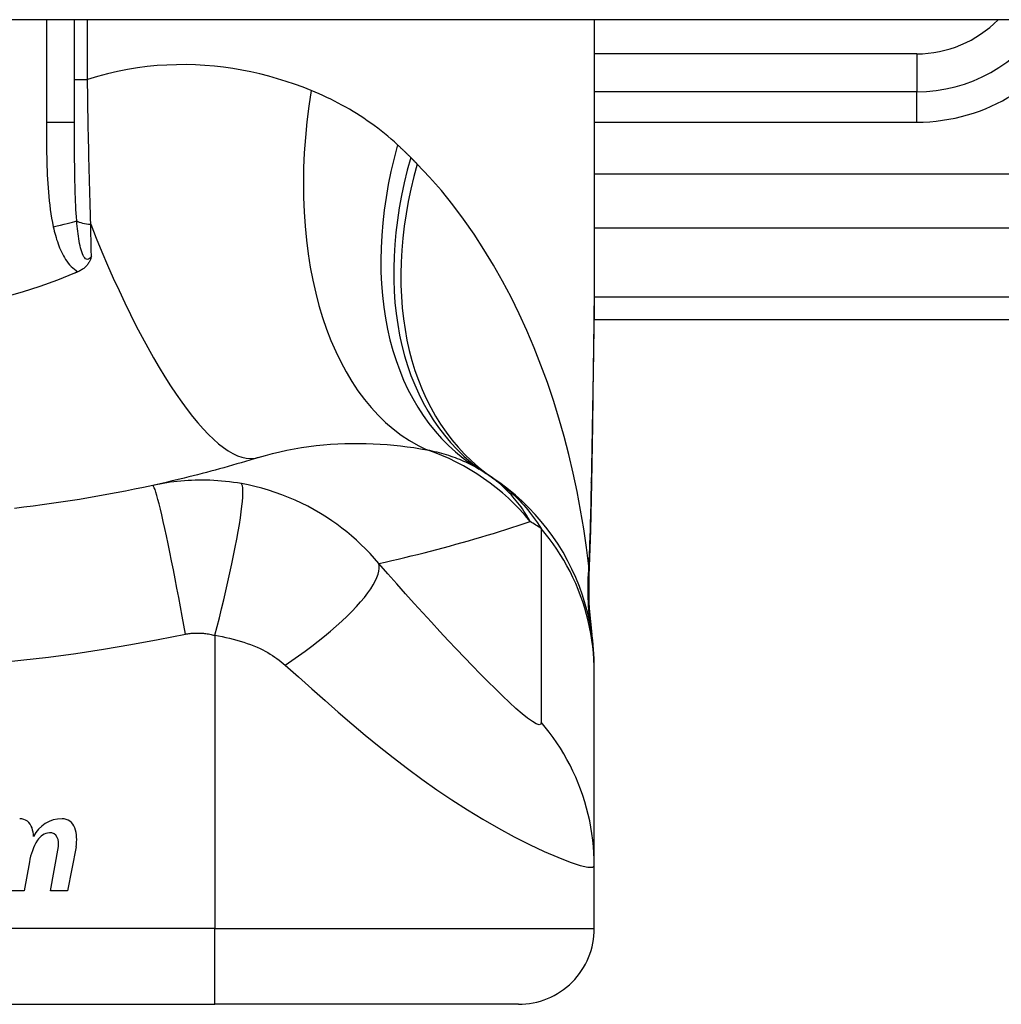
# Model space of a CAD drawing. Header units: inches. Extents: x 12 to 399, y 35 to 190.
# Tile 200 of 256: x 75.146 to 75.655, y 186.534 to 187.045. Entities that reach past the tile are written whole.
import ezdxf

# ---------------------------------------------------------------- set-up
doc = ezdxf.new("R2010")
doc.units = ezdxf.units.IN
doc.header["$MEASUREMENT"] = 0
doc.layers.add('Visible Edges(ANSI)', color=7, linetype='Continuous', lineweight=25)
doc.layers.add('Visible Tangent Edges(ANSI)', color=7, linetype='Continuous', lineweight=25)

msp = doc.modelspace()

# ---------------------------------------------------------------- linework, layer by layer
at = {"layer": 'Visible Edges(ANSI)'}
for p, q in [((95.86231792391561, 187.0446935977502), (54.25731792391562, 187.0446935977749)), ((75.17399115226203, 186.9912982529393), (75.17399115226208, 187.0446935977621)), ((75.44367619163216, 187.0446935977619), (75.44367619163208, 186.922745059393)), ((75.6109990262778, 187.0072841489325), (75.44367619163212, 187.0072841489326)), ((75.4434882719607, 186.8891739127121), (75.80784941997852, 186.8891739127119)), ((75.4436761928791, 186.706144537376), (75.4436761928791, 186.7085659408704)), ((75.44367619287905, 186.6057188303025), (75.4436761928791, 186.706144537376)), ((75.16153810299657, 186.5927140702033), (75.16559362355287, 186.6157140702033)), ((75.17478012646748, 186.6155662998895), (75.17033810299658, 186.5927140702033)), ((75.15058828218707, 186.6077140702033), (75.14794337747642, 186.5927140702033)), ((75.44367619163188, 186.5731817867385), (75.44367619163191, 186.6057188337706)), ((75.14794337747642, 186.5927140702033), (75.13914337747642, 186.5927140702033)), ((75.17033810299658, 186.5927140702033), (75.16153810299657, 186.5927140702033)), ((74.87281004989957, 186.5338117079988), (75.24682579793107, 186.5338117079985)), ((75.4043061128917, 186.5338117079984), (75.24682579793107, 186.5338117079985))]:
    msp.add_line(p, q, dxfattribs=at)
at = {"layer": 'Visible Edges(ANSI)', "flags": 128}
for points in [[(75.18274936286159, 186.92185301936), (75.18263055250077, 186.9214703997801), (75.18250430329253, 186.9210901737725), (75.18236974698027, 186.920712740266), (75.18222554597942, 186.9203376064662), (75.18206940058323, 186.9199625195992), (75.18189980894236, 186.9195878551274), (75.1817153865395, 186.919214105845), (75.18151467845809, 186.9188417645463), (75.18129625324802, 186.9184712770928), (75.18105867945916, 186.9181031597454), (75.18080052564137, 186.9177378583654), (75.18052036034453, 186.9173758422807), (75.18021675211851, 186.9170176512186), (75.17988826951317, 186.9166637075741), (75.17953939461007, 186.9163200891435), (75.1791749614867, 186.9159914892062), (75.17879567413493, 186.9156778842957), (75.17840221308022, 186.9153792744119), (75.17799523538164, 186.9150956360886), (75.1775754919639, 186.9148269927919), (75.17714361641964, 186.9145732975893), (75.17670033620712, 186.9143345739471), (75.17624633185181, 186.9141107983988), (75.1757822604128, 186.9139019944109)], [(75.44367619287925, 186.9227450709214), (75.44353274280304, 186.8937316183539), (75.44317195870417, 186.8642307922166), (75.44269819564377, 186.8343431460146), (75.44221582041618, 186.8041692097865)], [(75.1739911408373, 186.9131402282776), (75.165104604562, 186.9095755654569), (75.15606844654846, 186.9063040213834), (75.14688989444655, 186.9033287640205), (75.13757612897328, 186.9006529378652)], [(75.1757822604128, 186.9139019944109), (75.17570777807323, 186.9138700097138), (75.17563327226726, 186.913838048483), (75.1755587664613, 186.9138061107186), (75.17548423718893, 186.9137741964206), (75.17540970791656, 186.913742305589), (75.1753351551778, 186.9137104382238), (75.17526057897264, 186.9136785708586), (75.17518600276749, 186.9136467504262), (75.17511142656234, 186.9136149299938), (75.17503682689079, 186.9135831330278), (75.17496220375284, 186.9135513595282), (75.1748875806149, 186.9135196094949), (75.17481295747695, 186.9134878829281), (75.1747383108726, 186.9134561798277), (75.17466364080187, 186.9134245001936), (75.17458897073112, 186.9133928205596), (75.17451427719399, 186.913361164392), (75.17443958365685, 186.9133295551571), (75.17436486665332, 186.9132979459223), (75.17429014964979, 186.9132663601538), (75.17421543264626, 186.9132347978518), (75.17414066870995, 186.9132032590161), (75.17406592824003, 186.9131717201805), (75.1739911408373, 186.9131402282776)], [(75.26931839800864, 186.8175013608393), (75.26711356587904, 186.8168208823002), (75.26490209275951, 186.8161469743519), (75.26268397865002, 186.8154796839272), (75.26045922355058, 186.8148190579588), (75.25822780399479, 186.814165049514), (75.25598974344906, 186.8135177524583), (75.25374501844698, 186.8128771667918), (75.25149365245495, 186.8122433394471), (75.24923559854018, 186.8116162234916), (75.24697090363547, 186.8109959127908), (75.24469952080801, 186.8103824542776), (75.2424214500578, 186.8097757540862), (75.24013669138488, 186.809175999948), (75.2378452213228, 186.8085830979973), (75.23554706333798, 186.8079971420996), (75.2332421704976, 186.807418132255), (75.23093056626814, 186.8068461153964), (75.22861222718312, 186.8062810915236), (75.22628712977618, 186.8057231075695), (75.2239552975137, 186.8051722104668), (75.2216167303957, 186.8046284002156), (75.21927138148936, 186.8040917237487), (75.21691925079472, 186.803562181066), (75.21456036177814, 186.8030398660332)], [(75.4436761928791, 186.7085659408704), (75.44358483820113, 186.7132104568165), (75.44330758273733, 186.7178898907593), (75.44284024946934, 186.7225933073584), (75.442179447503, 186.7273094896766), (75.44132267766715, 186.7320267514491), (75.44026836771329, 186.7367329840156), (75.43901595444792, 186.7414159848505), (75.43756582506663, 186.746063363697), (75.43591944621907, 186.7506626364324), (75.4340793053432, 186.7552015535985), (75.43204889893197, 186.7596678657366), (75.4298327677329, 186.7640497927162), (75.42743642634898, 186.7683357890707), (75.4248662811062, 186.7725149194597), (75.42212967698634, 186.7765767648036), (75.41923473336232, 186.7805116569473), (75.41619027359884, 186.784310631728), (75.41300582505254, 186.7879655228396), (75.4096914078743, 186.7914691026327), (75.40625753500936, 186.7948149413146), (75.40271504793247, 186.79799773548), (75.39907505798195, 186.8010128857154), (75.39534880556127, 186.803856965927), (75.3915476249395, 186.8065273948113)], [(75.44221582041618, 186.8041692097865), (75.44171502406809, 186.7798643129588), (75.440874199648, 186.7560653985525)], [(75.21456036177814, 186.8030398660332), (75.20983357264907, 186.8020192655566), (75.20510246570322, 186.8010324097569), (75.2003558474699, 186.800076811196), (75.19560052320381, 186.7991538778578), (75.1908368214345, 186.7982634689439), (75.1860650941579, 186.7974056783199), (75.18128571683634, 186.7965804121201), (75.17649913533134, 186.7957876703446), (75.17170572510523, 186.7950274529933), (75.16690576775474, 186.7942997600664), (75.16209954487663, 186.7936044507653), (75.15728729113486, 186.7929415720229), (75.15246931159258, 186.7923110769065), (75.14764579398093, 186.7917129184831), (75.14281711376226, 186.7911470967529)], [(75.440874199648, 186.7560653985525), (75.4409225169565, 186.7408895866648), (75.44241648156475, 186.7257700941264)]]:
    msp.add_lwpolyline(points, dxfattribs=at)
at = {"layer": 'Visible Edges(ANSI)'}
for centre, radius, start, end in [((75.61099902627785, 187.0860243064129), 0.0787401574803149, 269.9999999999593, 328.3384884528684), ((75.32251914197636, 186.7106010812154), 0.1181102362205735, 56.47918401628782, 58.69993221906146), ((75.05981792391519, 186.3140159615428), 0.59381149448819, 56.03787205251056, 56.4791840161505), ((75.14548178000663, 186.6233394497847), 0.0067565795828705, 16.99279734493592, 89.47764635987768), ((75.13358162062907, 186.6197028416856), 0.019199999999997, 3.616895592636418, 16.99279734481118), ((75.16745159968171, 186.613724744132), 0.0163712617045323, 89.67879642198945, 153.950781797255), ((75.16750413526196, 186.6230958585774), 0.0069999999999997, 18.47479057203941, 89.67879642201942), ((75.1559328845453, 186.6192298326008), 0.019200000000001, 348.9999999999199, 18.47479057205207), ((75.16183638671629, 186.6144420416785), 0.0084000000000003, 96.10268245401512, 147.6083346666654), ((75.16136861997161, 186.6188171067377), 0.0040000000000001, 23.54874513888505, 96.10268245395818), ((75.1575183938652, 186.6171390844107), 0.0082000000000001, 349.9922013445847, 23.54874513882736), ((75.18119172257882, 186.6027714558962), 0.0310000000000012, 148.5584146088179, 170.8256547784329), ((75.40430611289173, 186.5731817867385), 0.0393700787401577, 269.9999999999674, 0)]:
    msp.add_arc(centre, radius, start, end, dxfattribs=at)
at = {"layer": 'Visible Tangent Edges(ANSI)'}
for p, q in [((75.1594135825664, 187.0446935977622), (75.15941358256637, 186.9912982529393)), ((75.18073327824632, 187.0137384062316), (75.18073327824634, 187.0446935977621)), ((75.6109990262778, 187.0269691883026), (75.44367619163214, 187.0269691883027)), ((75.6109990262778, 187.0269691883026), (75.6109990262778, 187.0072841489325)), ((75.17399115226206, 187.0137384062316), (75.1807332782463, 187.0137384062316)), ((75.6109990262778, 186.9915361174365), (75.6109990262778, 187.0072841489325)), ((75.17399115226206, 186.9912982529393), (75.15941358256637, 186.9912982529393)), ((75.44367619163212, 186.9915361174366), (75.6109990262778, 186.9915361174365)), ((76.03376857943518, 186.9645366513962), (75.4436761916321, 186.9645366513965)), ((75.44367619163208, 186.9366978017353), (75.98773572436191, 186.9366978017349)), ((75.80784941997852, 186.9007051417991), (75.44359064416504, 186.9007051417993)), ((75.24682579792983, 186.725260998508), (75.2468257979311, 186.5731817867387)), ((75.2468257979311, 186.5731817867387), (74.87281004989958, 186.5731817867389)), ((75.24682579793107, 186.5338117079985), (75.2468257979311, 186.5731817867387)), ((75.2468257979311, 186.5731817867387), (75.44367619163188, 186.5731817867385))]:
    msp.add_line(p, q, dxfattribs=at)
at = {"layer": 'Visible Tangent Edges(ANSI)', "flags": 128}
for points in [[(75.29683164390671, 187.0079301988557), (75.29254029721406, 187.0096077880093), (75.2881862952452, 187.0111930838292), (75.2837718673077, 187.0126815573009), (75.27929924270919, 187.0140686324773), (75.2747706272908, 187.0153497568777), (75.27018829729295, 187.0165203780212), (75.26555445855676, 187.0175759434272), (75.26087131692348, 187.0185119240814), (75.25614112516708, 187.0193237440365), (75.2513661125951, 187.0200068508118), (75.2465480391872, 187.0205575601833), (75.24168803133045, 187.0209721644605), (75.23678726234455, 187.0212461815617), (75.2318469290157, 187.0213751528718), (75.22686820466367, 187.021354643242), (75.22185228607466, 187.0211801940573), (75.21680034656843, 187.020847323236), (75.21171358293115, 187.0203515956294), (75.20659316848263, 187.0196885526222), (75.20144579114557, 187.0188537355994), (75.19628036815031, 187.0178439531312), (75.19110262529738, 187.0166565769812), (75.18591833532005, 187.0152889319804), (75.18073327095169, 187.0137384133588)], [(75.18240759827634, 186.9385973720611), (75.18230983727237, 186.9415941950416), (75.18221454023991, 186.9446075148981), (75.182121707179, 186.9476366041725), (75.18203138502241, 186.9506806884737), (75.18194357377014, 186.9537390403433), (75.18185822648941, 186.9568109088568), (75.18177541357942, 186.9598955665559), (75.18169508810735, 186.9629922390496), (75.181617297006, 186.9661001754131), (75.18154196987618, 186.9692187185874), (75.1814691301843, 186.9723475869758), (75.18139868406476, 186.9754865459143), (75.181330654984, 186.9786353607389), (75.18126499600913, 186.9817938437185), (75.18120168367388, 186.9849617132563), (75.18114067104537, 186.9881387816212), (75.18108193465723, 186.9913242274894), (75.18102549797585, 186.9945161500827), (75.18097131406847, 186.9977133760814), (75.18091935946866, 187.0009147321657), (75.18086958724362, 187.0041190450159), (75.18082202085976, 187.0073251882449), (75.18077658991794, 187.0105320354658), (75.18073327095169, 187.0137384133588)], [(75.34162901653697, 186.979721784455), (75.33995069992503, 186.9812417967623), (75.33825457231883, 186.9827309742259), (75.33654084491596, 186.9841893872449), (75.33480975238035, 186.9856171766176), (75.3330614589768, 186.9870144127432), (75.33129622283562, 186.9883812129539), (75.32951418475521, 186.9897176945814), (75.3277156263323, 186.9910239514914), (75.32590073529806, 186.9923000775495), (75.32406998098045, 186.9935460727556), (75.32222352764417, 186.994762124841), (75.32036142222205, 186.9959484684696), (75.31848375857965, 186.9971052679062), (75.31659060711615, 186.9982327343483), (75.31468206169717, 186.9993311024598), (75.31275821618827, 187.0004005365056), (75.31081907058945, 187.001441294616), (75.30886464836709, 187.002453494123), (75.30689523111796, 187.0034372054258), (75.30491105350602, 187.0043924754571), (75.30291235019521, 187.0053193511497), (75.3008993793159, 187.0062179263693), (75.29887237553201, 187.0070881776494), (75.29683164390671, 187.0079301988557)], [(75.15941358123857, 186.9912982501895), (75.1594149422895, 186.9890380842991), (75.15941954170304, 186.9867777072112), (75.1594282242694, 186.9845171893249), (75.15944183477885, 186.9822566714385), (75.15946135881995, 186.9799961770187), (75.15948801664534, 186.9777357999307), (75.15952284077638, 186.9754756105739), (75.15956695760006, 186.9732157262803), (75.15962139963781, 186.9709562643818), (75.15968766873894, 186.9686972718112), (75.15976754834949, 186.9664386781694), (75.15986277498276, 186.964180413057), (75.15997508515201, 186.9619223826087), (75.16010621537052, 186.9596645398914), (75.16025794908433, 186.9574067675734), (75.16043188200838, 186.9551491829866), (75.16062956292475, 186.9528930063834), (75.16085437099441, 186.9506394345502), (75.1611097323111, 186.9483896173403), (75.16139911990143, 186.9461446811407), (75.16172605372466, 186.9439057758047), (75.16209395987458, 186.9416740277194), (75.16250635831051, 186.9394506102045), (75.16296672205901, 186.9372366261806)], [(75.17511478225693, 186.9403736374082), (75.17496922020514, 186.9423247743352), (75.1748387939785, 186.9442982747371), (75.1747224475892, 186.9462928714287), (75.17461905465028, 186.9483072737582), (75.17452753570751, 186.9503402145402), (75.17444678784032, 186.9523904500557), (75.17437570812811, 186.9544566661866), (75.17431317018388, 186.9565375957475), (75.17425816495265, 186.9586319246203), (75.17421019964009, 186.9607381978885), (75.1741687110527, 186.9628560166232), (75.17413320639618, 186.9649851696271), (75.17410309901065, 186.9671253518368), (75.17407782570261, 186.969276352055), (75.17405687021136, 186.9714378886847), (75.1740396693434, 186.9736097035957), (75.17402570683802, 186.9757914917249), (75.17401470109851, 186.9779826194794), (75.1740062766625, 186.9801826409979), (75.17400008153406, 186.9823910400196), (75.17399578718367, 186.9846073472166), (75.17399304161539, 186.9868310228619), (75.17399158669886, 186.9890615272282), (75.17399114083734, 186.9912982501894)], [(75.34844109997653, 186.9731791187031), (75.348162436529, 186.9734578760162), (75.34788332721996, 186.9737360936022), (75.34760377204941, 186.9740138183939), (75.34732374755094, 186.9742910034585), (75.34704330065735, 186.974567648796), (75.34676238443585, 186.9748438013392), (75.34648102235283, 186.9751193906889), (75.34619921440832, 186.9753944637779), (75.34591693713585, 186.9756689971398), (75.3456342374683, 186.9759429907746), (75.34535106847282, 186.9762164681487), (75.34506745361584, 186.9764893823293), (75.34478336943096, 186.9767617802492), (75.34449886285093, 186.9770336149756), (75.3442139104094, 186.9773049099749), (75.34392848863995, 186.9775756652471), (75.34364262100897, 186.9778458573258), (75.34335630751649, 186.9781155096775), (75.34306954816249, 186.978384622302), (75.34278234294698, 186.978653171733), (75.34249469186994, 186.9789211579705), (75.34220657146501, 186.9791885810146), (75.34191802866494, 186.9794554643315), (75.34162901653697, 186.979721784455)], [(75.35178855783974, 186.9697964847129), (75.3516501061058, 186.9699374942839), (75.3515115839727, 186.9700784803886), (75.351372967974, 186.9702194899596), (75.35123428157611, 186.9703604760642), (75.35109547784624, 186.9705014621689), (75.35095658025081, 186.9706424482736), (75.35081761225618, 186.9707834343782), (75.35067852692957, 186.9709243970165), (75.35053937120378, 186.9710653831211), (75.35040012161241, 186.9712063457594), (75.35026077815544, 186.9713472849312), (75.3501213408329, 186.9714882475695), (75.34998183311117, 186.9716291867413), (75.34984220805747, 186.9717701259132), (75.34970251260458, 186.9719110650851), (75.3495627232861, 186.9720519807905), (75.34942281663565, 186.972192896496), (75.34928283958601, 186.9723338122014), (75.34914279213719, 186.9724747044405), (75.34900262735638, 186.9726155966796), (75.34886236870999, 186.9727564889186), (75.34872203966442, 186.9728973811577), (75.34858161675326, 186.9730382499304), (75.34844109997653, 186.9731791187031)], [(75.4407563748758, 186.7611296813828), (75.43956396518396, 186.7708550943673), (75.43816359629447, 186.7805613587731), (75.4365540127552, 186.7902389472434), (75.43473392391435, 186.7998784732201), (75.4327020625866, 186.8094704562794), (75.43045717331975, 186.819005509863), (75.42799795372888, 186.8284741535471), (75.42532316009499, 186.8378669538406), (75.42243173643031, 186.8471742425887), (75.4193237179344, 186.8563849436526), (75.415997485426, 186.8654894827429), (75.41245110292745, 186.8744786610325), (75.40868262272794, 186.8833432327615), (75.404690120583, 186.8920739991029), (75.4004716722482, 186.9006616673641), (75.39602531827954, 186.909097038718), (75.39134573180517, 186.9173752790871), (75.38642461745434, 186.9254916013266), (75.3812611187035, 186.9334285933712), (75.37585460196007, 186.9411684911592), (75.37020443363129, 186.9486935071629), (75.36431016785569, 186.9559856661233), (75.35817162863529, 186.963026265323), (75.35178855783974, 186.9697964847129)], [(75.16296672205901, 186.9372366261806), (75.16321696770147, 186.9361314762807), (75.16348288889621, 186.9350254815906), (75.16376528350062, 186.9339201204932), (75.16406494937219, 186.9328169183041), (75.16438268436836, 186.9317173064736), (75.16471938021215, 186.9306228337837), (75.16507567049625, 186.9295348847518), (75.16545268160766, 186.9284548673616), (75.16585186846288, 186.9273842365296), (75.16627463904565, 186.9263245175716), (75.16672242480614, 186.9252771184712), (75.16719663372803, 186.9242435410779), (75.16769874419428, 186.923225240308), (75.16823039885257, 186.9222240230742), (75.16879434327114, 186.9212420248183), (75.16939367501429, 186.920281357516), (75.17003146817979, 186.9193441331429), (75.17071173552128, 186.9184319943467), (75.17143823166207, 186.9175498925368), (75.17221151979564, 186.9167068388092), (75.17303195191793, 186.9159119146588), (75.17389969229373, 186.9151739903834), (75.17481511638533, 186.9145018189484), (75.1757822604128, 186.9139019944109)], [(75.18274936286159, 186.92185301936), (75.1822760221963, 186.921242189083), (75.18178200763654, 186.9207691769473), (75.18127471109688, 186.9204553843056), (75.18076145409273, 186.9203221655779), (75.1802512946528, 186.9203887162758), (75.17975598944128, 186.9206504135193), (75.17928335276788, 186.9210881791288), (75.17884091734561, 186.9216826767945), (75.17843225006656, 186.922413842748), (75.17805441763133, 186.923260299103), (75.17770720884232, 186.9242011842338), (75.1773902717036, 186.9252149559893), (75.17710151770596, 186.9262849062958), (75.17683726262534, 186.9274054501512), (75.17659464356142, 186.9285710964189), (75.17637114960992, 186.9297764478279), (75.17616525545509, 186.9310172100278), (75.1759756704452, 186.9322895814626), (75.17580101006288, 186.9335897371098), (75.17563996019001, 186.9349138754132), (75.17549155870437, 186.9362583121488), (75.17535507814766, 186.9376191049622), (75.17522972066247, 186.9389922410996), (75.17511478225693, 186.9403736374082)], [(75.18274936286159, 186.92185301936), (75.1827354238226, 186.9225414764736), (75.18272148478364, 186.9232308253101), (75.18270747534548, 186.9239210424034), (75.18269346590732, 186.9246121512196), (75.18267943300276, 186.9253041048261), (75.1826653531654, 186.9259969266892), (75.18265124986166, 186.9266905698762), (75.18263712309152, 186.927385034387), (75.18262297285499, 186.9280802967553), (75.18260879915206, 186.928776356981), (75.18259460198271, 186.9294732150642), (75.18258035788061, 186.930170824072), (75.18256611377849, 186.9308692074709), (75.18255182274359, 186.931568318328), (75.18253750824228, 186.9322681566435), (75.18252317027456, 186.9329687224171), (75.18250880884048, 186.9336699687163), (75.18249442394, 186.9343719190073), (75.1824800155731, 186.9350745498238), (75.18246558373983, 186.9357778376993), (75.18245112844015, 186.936481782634), (75.18243664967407, 186.9371863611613), (75.18242212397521, 186.9378915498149), (75.18240759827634, 186.9385973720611)], [(75.44367622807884, 186.9227450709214), (75.44367099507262, 186.9179719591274), (75.44365587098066, 186.9131840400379), (75.44363153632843, 186.9083815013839), (75.44359863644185, 186.9035646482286), (75.44355781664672, 186.8987337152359), (75.44350969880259, 186.8938890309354), (75.4434549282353, 186.8890308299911), (75.44339412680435, 186.8841593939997), (75.44332795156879, 186.8792750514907), (75.44325702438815, 186.8743784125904), (75.44318187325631, 186.869470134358), (75.44310306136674, 186.8645506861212), (75.44302108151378, 186.8596203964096), (75.4429364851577, 186.8546796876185), (75.44284980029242, 186.8497289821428), (75.44276155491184, 186.8447686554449), (75.44267226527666, 186.8397989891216), (75.44258238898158, 186.8348197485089), (75.44249234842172, 186.8298310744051), (75.44240254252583, 186.8248332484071), (75.44231337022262, 186.8198266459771), (75.44222525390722, 186.8148114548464), (75.44213859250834, 186.8097880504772), (75.4420537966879, 186.8047566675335)], [(75.26931839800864, 186.8175013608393), (75.27300825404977, 186.8185962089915), (75.27672695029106, 186.8195989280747), (75.28046953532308, 186.8205099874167), (75.28423091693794, 186.8213297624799), (75.28800553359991, 186.8220593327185), (75.29178782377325, 186.822700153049), (75.29557220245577, 186.823253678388), (75.2993529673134, 186.8237212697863), (75.30312089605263, 186.8241048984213), (75.30687202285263, 186.8244071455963), (75.31060512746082, 186.8246306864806), (75.31431898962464, 186.8247781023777), (75.31801234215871, 186.8248521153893), (75.32168394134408, 186.8248553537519), (75.32533259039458, 186.8247904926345), (75.32895706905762, 186.8246600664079), (75.33255596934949, 186.8244661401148), (75.33612687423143, 186.824211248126), (75.33966739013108, 186.8238980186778), (75.34317498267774, 186.8235290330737), (75.34664725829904, 186.8231069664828), (75.35008172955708, 186.8226344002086), (75.35347593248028, 186.8221139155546), (75.35682745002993, 186.8215481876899)], [(75.35682745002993, 186.8215481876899), (75.35812711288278, 186.8212799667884), (75.35941232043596, 186.8209988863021), (75.3606828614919, 186.8207050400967), (75.36193858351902, 186.8203983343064), (75.36317934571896, 186.8200788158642), (75.36440504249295, 186.8197463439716), (75.36561555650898, 186.8194010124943), (75.3668107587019, 186.8190427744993), (75.3679906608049, 186.8186715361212), (75.36915535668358, 186.8182872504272), (75.3703048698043, 186.81788996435), (75.37143925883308, 186.8174794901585), (75.37255855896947, 186.8170558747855), (75.37366282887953, 186.8166190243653), (75.37475211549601, 186.8161688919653), (75.37582641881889, 186.8157054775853), (75.37688560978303, 186.8152287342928), (75.37792972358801, 186.8147388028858), (75.37895877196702, 186.814235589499), (75.37997282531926, 186.813719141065), (75.3809719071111, 186.813189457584), (75.38195606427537, 186.8126466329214), (75.38292534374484, 186.8120905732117), (75.38387978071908, 186.8115213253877)], [(75.26056493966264, 186.8039651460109), (75.25848980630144, 186.8043144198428), (75.25642288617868, 186.8046248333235), (75.25437931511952, 186.8048957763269), (75.2523546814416, 186.8051285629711), (75.2503361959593, 186.8053248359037), (75.24831099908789, 186.8054861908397), (75.24627226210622, 186.8056138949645), (75.24428031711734, 186.8057051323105), (75.24233629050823, 186.8057612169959), (75.24041749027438, 186.8057851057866), (75.2385126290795, 186.8057783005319), (75.23662419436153, 186.8057412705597), (75.23475439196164, 186.8056748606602), (75.23289536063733, 186.805579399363), (75.23103550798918, 186.8054544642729), (75.22917779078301, 186.8053002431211), (75.22732692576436, 186.80511711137), (75.22548295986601, 186.8049053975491), (75.22364532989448, 186.8046650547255), (75.2218142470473, 186.8043963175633), (75.21998992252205, 186.8040992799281), (75.21817266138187, 186.8037740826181), (75.21636293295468, 186.8034209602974), (75.21456036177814, 186.8030398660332)], [(75.24682578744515, 186.7252610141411), (75.2479868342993, 186.729756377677), (75.24914586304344, 186.7343405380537), (75.25029562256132, 186.738990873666), (75.25142834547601, 186.7436822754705), (75.25253588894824, 186.7483870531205), (75.2536098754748, 186.7530754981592), (75.25464188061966, 186.7577162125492), (75.25562357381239, 186.7622769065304), (75.25654690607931, 186.7667248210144), (75.25740432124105, 186.7710275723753), (75.25818899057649, 186.7751538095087), (75.25889488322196, 186.7790741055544), (75.25951702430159, 186.7827614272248), (75.26005151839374, 186.786191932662), (75.2604956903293, 186.7893452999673), (75.26084808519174, 186.7922053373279), (75.26110851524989, 186.7947600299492), (75.261277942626, 186.7970017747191), (75.2613585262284, 186.7989272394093), (75.26135334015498, 186.8005372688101), (75.26126639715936, 186.8018365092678), (75.26110241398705, 186.8028330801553), (75.26086667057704, 186.8035380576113), (75.26056493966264, 186.8039651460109)], [(75.33180903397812, 186.7625346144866), (75.32958418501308, 186.7651368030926), (75.32731005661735, 186.7676476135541), (75.32498883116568, 186.7700692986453), (75.32262194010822, 186.7724042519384), (75.3202100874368, 186.7746550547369), (75.31775390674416, 186.7768241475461), (75.3152536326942, 186.7789142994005), (75.31270659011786, 186.7809284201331), (75.31010961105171, 186.7828695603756), (75.30745952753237, 186.7847407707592), (75.3047017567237, 186.7865780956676), (75.30165797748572, 186.7884833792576), (75.29836810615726, 186.7904051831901), (75.29506312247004, 186.7921981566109), (75.29176970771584, 186.7938546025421), (75.28842797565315, 186.7954086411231), (75.2850340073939, 186.7968619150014), (75.28160556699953, 186.7982066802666), (75.27814814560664, 186.7994418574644), (75.27466066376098, 186.8005685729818), (75.27115058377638, 186.8015850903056), (75.26762675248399, 186.8024901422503), (75.2640971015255, 186.8032831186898), (75.26056493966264, 186.8039651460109)], [(75.41043874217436, 186.7842721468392), (75.409832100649, 186.7853761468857), (75.40920161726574, 186.7864764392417), (75.4085465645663, 186.7875726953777), (75.40786625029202, 186.788664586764), (75.40715997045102, 186.7897518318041), (75.40642698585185, 186.7908341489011), (75.40566661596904, 186.7919112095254), (75.40487814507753, 186.7929827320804), (75.40406085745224, 186.7940483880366), (75.4032140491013, 186.795107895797), (75.40233700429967, 186.7961609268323), (75.40142903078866, 186.7972071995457), (75.40048938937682, 186.7982464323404), (75.39951739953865, 186.7992782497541), (75.39851207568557, 186.8003023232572), (75.39747209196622, 186.8013179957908), (75.39639611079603, 186.8023246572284), (75.3952828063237, 186.8033216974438), (75.39413084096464, 186.8043085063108), (75.3929388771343, 186.805284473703), (75.39170557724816, 186.8062489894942), (75.39042960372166, 186.8072014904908), (75.38910963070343, 186.8081413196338), (75.38774433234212, 186.8090678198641)], [(75.3915476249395, 186.8065273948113), (75.39260517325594, 186.8058014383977), (75.39365911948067, 186.8050503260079), (75.39470949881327, 186.8042735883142), (75.39575636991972, 186.8034708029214), (75.39679975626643, 186.802641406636), (75.39783971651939, 186.8017849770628), (75.39887628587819, 186.8009009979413), (75.39990995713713, 186.7999887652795), (75.40094152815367, 186.799047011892), (75.40197092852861, 186.7980747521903), (75.40299809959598, 186.7970710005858), (75.40402297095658, 186.7960348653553), (75.40504546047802, 186.7949653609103), (75.40606549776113, 186.7938614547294), (75.40708302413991, 186.7927223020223), (75.40809794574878, 186.7915468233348), (75.40911021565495, 186.790334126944), (75.41011972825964, 186.7890832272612), (75.41112641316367, 186.7877929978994), (75.41213000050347, 186.7864617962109), (75.41313017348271, 186.7850881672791), (75.41412661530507, 186.7836705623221), (75.41511903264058, 186.7822075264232), (75.41610708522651, 186.7806976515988)], [(75.4420537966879, 186.8047566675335), (75.44202222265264, 186.8029063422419), (75.4419890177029, 186.8010584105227), (75.44195414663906, 186.7992128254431), (75.44191758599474, 186.7973696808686), (75.44187927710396, 186.795529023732), (75.44183919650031, 186.7936909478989), (75.44179728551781, 186.7918554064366), (75.44175349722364, 186.7900224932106), (75.44170778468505, 186.7881923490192), (75.44166011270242, 186.7863649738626), (75.44161043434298, 186.7845406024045), (75.44155867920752, 186.7827192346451), (75.44150481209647, 186.7809009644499), (75.44144877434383, 186.7790859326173), (75.4413905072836, 186.7772740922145), (75.441329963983, 186.7754656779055), (75.44126707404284, 186.7736606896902), (75.44120180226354, 186.7718592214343), (75.44113406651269, 186.770061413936), (75.44106380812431, 186.7682673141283), (75.44099098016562, 186.7664769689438), (75.44091551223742, 186.7646905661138), (75.44083733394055, 186.7629081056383), (75.4407563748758, 186.7611296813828)], [(75.44221582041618, 186.8041692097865), (75.44221587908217, 186.8041940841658), (75.44221532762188, 186.8042189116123), (75.4422141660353, 186.8042436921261), (75.44221239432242, 186.8042684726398), (75.44221002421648, 186.8042932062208), (75.44220704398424, 186.8043178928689), (75.44220346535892, 186.804342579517), (75.4421993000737, 186.8043672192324), (75.4421945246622, 186.804391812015), (75.442189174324, 186.8044164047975), (75.44218322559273, 186.8044409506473), (75.44217669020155, 186.8044654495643), (75.4421695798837, 186.8044899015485), (75.44216188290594, 186.8045143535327), (75.4421536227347, 186.8045387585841), (75.44214477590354, 186.8045631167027), (75.44213536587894, 186.8045874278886), (75.44212539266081, 186.8046117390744), (75.44211485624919, 186.8046359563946), (75.44210375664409, 186.8046601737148), (75.44209209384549, 186.8046843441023), (75.44207987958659, 186.8047085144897), (75.44206711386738, 186.8047325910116), (75.4420537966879, 186.8047566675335)], [(75.23149439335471, 186.7259237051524), (75.23067236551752, 186.7305571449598), (75.2298223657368, 186.7352788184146), (75.22894800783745, 186.7400638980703), (75.2280535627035, 186.7448845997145), (75.2271439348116, 186.7497102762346), (75.22622459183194, 186.7545080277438), (75.22530151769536, 186.7592432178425), (75.22438104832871, 186.7638801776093), (75.22346975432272, 186.7683828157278), (75.22257441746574, 186.7727156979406), (75.22170170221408, 186.7768447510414), (75.22085810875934, 186.7807382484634), (75.22004978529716, 186.7843674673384), (75.21928236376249, 186.7877073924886), (75.21856086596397, 186.7907374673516), (75.21788953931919, 186.7934418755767), (75.2172718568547, 186.7958096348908), (75.21671037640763, 186.7978349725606), (75.21620683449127, 186.7995168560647), (75.21576205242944, 186.8008589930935), (75.21537607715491, 186.8018692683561), (75.21504815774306, 186.8025592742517), (75.21477690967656, 186.8029437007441), (75.21456036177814, 186.8030398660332)], [(75.33180903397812, 186.7625346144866), (75.33520412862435, 186.7632940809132), (75.33858863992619, 186.7640665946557), (75.34196263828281, 186.7648520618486), (75.3453261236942, 186.765650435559), (75.34867911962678, 186.7664617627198), (75.35202169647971, 186.7672859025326), (75.35535385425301, 186.7681228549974), (75.35867566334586, 186.7689725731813), (75.36198712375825, 186.7698350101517), (75.365288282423, 186.7707101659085), (75.36857916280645, 186.7715978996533), (75.37185982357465, 186.7724982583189), (75.37513027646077, 186.7734111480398), (75.37839056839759, 186.7743365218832), (75.38164069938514, 186.7752743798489), (75.3848807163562, 186.7762247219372), (75.38811061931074, 186.7771874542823), (75.3913304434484, 186.7781625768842), (75.39454020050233, 186.779150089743), (75.39773990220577, 186.7801499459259), (75.4009295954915, 186.7811620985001), (75.40410929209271, 186.7821865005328), (75.4072789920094, 186.7832231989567), (75.41043874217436, 186.7842721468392)], [(75.41610708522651, 186.7806976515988), (75.41610708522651, 186.7764978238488), (75.41610708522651, 186.7722987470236), (75.4161070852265, 186.7681166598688), (75.4161070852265, 186.7639351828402), (75.4161070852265, 186.7597494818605), (75.4161070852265, 186.7555627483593), (75.4161070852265, 186.751376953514), (75.41610708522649, 186.7471917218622), (75.41610708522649, 186.7430062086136), (75.41610708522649, 186.7388205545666), (75.41610708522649, 186.7346349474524), (75.41610708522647, 186.7304493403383), (75.41610708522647, 186.7262637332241), (75.41610708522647, 186.7220781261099), (75.41610708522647, 186.7178926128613), (75.41610708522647, 186.7137071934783), (75.41610708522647, 186.7095213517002), (75.41610708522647, 186.7053351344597), (75.41610708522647, 186.7011499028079), (75.41610708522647, 186.6969648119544), (75.41610708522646, 186.6927753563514), (75.41610708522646, 186.6885808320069), (75.41609167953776, 186.6844118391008), (75.41613943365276, 186.6801845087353)], [(75.4436761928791, 186.706144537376), (75.44362809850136, 186.7094573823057), (75.44348295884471, 186.7127828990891), (75.44323968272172, 186.7161169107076), (75.44289736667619, 186.7194553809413), (75.44245538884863, 186.7227939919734), (75.4419133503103, 186.7261285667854), (75.44127111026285, 186.7294546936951), (75.44052879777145, 186.7327680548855), (75.43968677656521, 186.73606433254), (75.43874569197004, 186.7393391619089), (75.43770642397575, 186.7425882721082), (75.43657014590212, 186.745807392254), (75.43533825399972, 186.7489923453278), (75.43401240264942, 186.7521390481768), (75.43259448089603, 186.7552435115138), (75.43108661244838, 186.7583018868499), (75.42949114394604, 186.7613104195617), (75.42781062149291, 186.7642655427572), (75.4260477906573, 186.7671638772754), (75.42420558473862, 186.7700022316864), (75.4222871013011, 186.7727774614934), (75.42029557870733, 186.7754868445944), (75.4182344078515, 186.7781277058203), (75.41610708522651, 186.7806976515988)], [(75.28328890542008, 186.7098525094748), (75.28677084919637, 186.7122076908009), (75.29023915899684, 186.7146280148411), (75.29367691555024, 186.7171054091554), (75.29706647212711, 186.7196306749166), (75.30038961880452, 186.7221936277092), (75.3036278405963, 186.7247833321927), (75.30676262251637, 186.7273878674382), (75.30977573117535, 186.7299948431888), (75.31264951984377, 186.7325914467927), (75.31536728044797, 186.7351644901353), (75.31791352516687, 186.7377009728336), (75.32027424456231, 186.7401878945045), (75.32243723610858, 186.7426127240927), (75.32439224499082, 186.7449636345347), (75.32613108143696, 186.7472294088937), (75.32764790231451, 186.7494000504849), (75.32893907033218, 186.7514665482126), (75.33000322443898, 186.7534211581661), (75.33084130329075, 186.755257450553), (75.33145624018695, 186.7569703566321), (75.33185303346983, 186.7585562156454), (75.33203834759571, 186.7600126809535), (75.3320204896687, 186.7613387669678), (75.33180903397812, 186.7625346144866)], [(75.41613943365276, 186.6801845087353), (75.41588876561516, 186.6791415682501), (75.41501465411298, 186.6788539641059), (75.41354237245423, 186.6793189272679), (75.41152482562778, 186.680488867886), (75.40904522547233, 186.6822809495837), (75.40619089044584, 186.6845965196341), (75.4030363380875, 186.6873453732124), (75.39964349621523, 186.6904492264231), (75.3960647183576, 186.6938403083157), (75.39233518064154, 186.6974703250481), (75.38848323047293, 186.7012994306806), (75.38452731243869, 186.70530049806), (75.38048276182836, 186.7094509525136), (75.37635948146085, 186.7137358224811), (75.37216543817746, 186.7181428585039), (75.3679053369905, 186.722664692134), (75.36358175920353, 186.7272972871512), (75.3591989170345, 186.7320349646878), (75.35476480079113, 186.7368689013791), (75.35028659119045, 186.7417912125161), (75.34575682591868, 186.7468112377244), (75.34115903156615, 186.7519499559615), (75.33648478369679, 186.7572196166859), (75.33180903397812, 186.7625346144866)], [(75.44085342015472, 186.7581539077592), (75.44084926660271, 186.7582211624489), (75.44084513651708, 186.7582938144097), (75.44084102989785, 186.7583718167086), (75.44083694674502, 186.7584551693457), (75.4408328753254, 186.7585437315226), (75.44082881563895, 186.7586374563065), (75.44082479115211, 186.7587362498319), (75.44082076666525, 186.7588401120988), (75.44081675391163, 186.7589489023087), (75.44081275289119, 186.7590625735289), (75.44080876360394, 186.7591810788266), (75.44080477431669, 186.7593043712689), (75.44080078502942, 186.7594323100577), (75.44079680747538, 186.7595649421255), (75.44079281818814, 186.7597020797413), (75.44078881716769, 186.759843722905), (75.44078481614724, 186.7599898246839), (75.4407808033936, 186.7601402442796), (75.44077677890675, 186.7602949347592), (75.44077273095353, 186.7604538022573), (75.44076867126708, 186.760616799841), (75.44076459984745, 186.7607838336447), (75.44076049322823, 186.7609548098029), (75.4407563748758, 186.7611296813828)], [(75.4408737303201, 186.7560653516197), (75.4408774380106, 186.7561527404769), (75.44088075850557, 186.756240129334), (75.44088366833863, 186.7563274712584), (75.44088619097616, 186.7564147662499), (75.44088831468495, 186.7565020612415), (75.44089005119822, 186.7565893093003), (75.44089137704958, 186.756676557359), (75.4408923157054, 186.756763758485), (75.4408928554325, 186.7568509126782), (75.44089299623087, 186.7569380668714), (75.44089273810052, 186.757025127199), (75.44089209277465, 186.7571121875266), (75.44089104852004, 186.7571992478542), (75.4408896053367, 186.7572862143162), (75.44088776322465, 186.7573731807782), (75.44088553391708, 186.7574601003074), (75.44088290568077, 186.7575469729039), (75.44087987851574, 186.7576337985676), (75.44087646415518, 186.7577205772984), (75.4408726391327, 186.7578073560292), (75.4408684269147, 186.7578940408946), (75.44086382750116, 186.7579807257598), (75.4408588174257, 186.7580673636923), (75.44085342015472, 186.7581539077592)], [(75.13179138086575, 186.710895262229), (75.1461364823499, 186.7122963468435), (75.16045412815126, 186.7139541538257), (75.17473922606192, 186.7158696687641), (75.1889874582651, 186.7180440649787), (75.20319417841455, 186.7204787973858), (75.21735281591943, 186.7231749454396), (75.23149439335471, 186.7259237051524)], [(75.23149439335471, 186.7259237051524), (75.2321067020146, 186.7260259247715), (75.23272098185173, 186.7261172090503), (75.23333725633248, 186.7261976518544), (75.23395531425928, 186.7262672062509), (75.23457499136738, 186.7263257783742), (75.23519609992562, 186.7263733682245), (75.235818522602, 186.7264099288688), (75.23644235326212, 186.72643550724), (75.2370674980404, 186.7264500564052), (75.23769233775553, 186.726453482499), (75.23831579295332, 186.7264456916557), (75.23894166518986, 186.7264268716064), (75.23957244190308, 186.7263970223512), (75.24020732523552, 186.7263559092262), (75.24084539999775, 186.7263033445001), (75.2414903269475, 186.7262389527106), (75.24214945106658, 186.7261617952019), (75.24282227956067, 186.7260715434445), (75.24348886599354, 186.7259690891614), (75.24415136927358, 186.7258541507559), (75.2448139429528, 186.7257262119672), (75.24548069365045, 186.7255848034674), (75.24615300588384, 186.7254296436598), (75.24682578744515, 186.7252610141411)], [(75.24682578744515, 186.7252610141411), (75.24874864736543, 186.7249434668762), (75.2506636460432, 186.7245880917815), (75.25256860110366, 186.7241949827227), (75.25445874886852, 186.7237647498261), (75.25632892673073, 186.7232981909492), (75.25817467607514, 186.7227964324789), (75.2599962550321, 186.7222594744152), (75.26179037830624, 186.7216882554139), (75.26354709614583, 186.7210856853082), (75.26526833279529, 186.7204517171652), (75.26698621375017, 186.7197763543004), (75.26868593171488, 186.719062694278), (75.27024276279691, 186.7183558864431), (75.27163575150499, 186.7176717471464), (75.27296118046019, 186.7169793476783), (75.27424842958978, 186.7162679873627), (75.27549907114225, 186.7155373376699), (75.27671470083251, 186.7147868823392), (75.27789670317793, 186.7140162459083), (75.27904484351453, 186.7132251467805), (75.28015874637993, 186.7124133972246), (75.28123798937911, 186.7115807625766), (75.28228175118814, 186.7107271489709), (75.28328890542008, 186.7098525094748)], [(75.28328890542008, 186.7098525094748), (75.29016148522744, 186.7037091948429), (75.29708867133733, 186.6975378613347), (75.30397159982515, 186.6914330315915), (75.31085495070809, 186.6853916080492), (75.31779811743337, 186.6794017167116), (75.3248418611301, 186.673463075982), (75.33199913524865, 186.6675925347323), (75.3392791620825, 186.6618081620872), (75.34669313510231, 186.6561246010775), (75.35425447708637, 186.6505549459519), (75.36196759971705, 186.645115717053), (75.3698247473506, 186.639828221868), (75.37781064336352, 186.6347163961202), (75.38588879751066, 186.6298120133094), (75.39400954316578, 186.6251512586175), (75.40208855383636, 186.6207829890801), (75.41001753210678, 186.6167646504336), (75.41763240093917, 186.6131730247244), (75.42473524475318, 186.6100954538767), (75.43108262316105, 186.6076313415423), (75.43639121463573, 186.6058882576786), (75.44038083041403, 186.6049581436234), (75.44284947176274, 186.6048977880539), (75.44367619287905, 186.6057188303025)], [(75.44367619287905, 186.6057188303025), (75.44362815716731, 186.6090349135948), (75.44348319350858, 186.6123630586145), (75.44324018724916, 186.6156991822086), (75.44289827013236, 186.6190391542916), (75.4424567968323, 186.6223787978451), (75.44191536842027, 186.6257137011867), (75.44127386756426, 186.6290396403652), (75.44053238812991, 186.6323521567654), (75.4396913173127, 186.6356469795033), (75.43875130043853, 186.6389197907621), (75.43771321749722, 186.6421661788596), (75.43657823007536, 186.6453819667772), (75.43534773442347, 186.6485629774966), (75.43402339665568, 186.6517050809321), (75.43260710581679, 186.6548043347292), (75.43110098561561, 186.6578568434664), (75.42950735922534, 186.660858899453), (75.42782880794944, 186.6638069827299), (75.42606805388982, 186.6666976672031), (75.42422804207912, 186.6695277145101), (75.42231185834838, 186.6722941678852), (75.42032275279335, 186.6749941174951), (75.41826411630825, 186.6776250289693), (75.41613943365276, 186.6801845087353)]]:
    msp.add_lwpolyline(points, dxfattribs=at)
at = {"layer": 'Visible Tangent Edges(ANSI)'}
for centre, radius, start, end in [((75.61099902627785, 187.0860243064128), 0.059055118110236, 269.9999999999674, 315.5836923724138), ((75.61099902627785, 187.0860243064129), 0.0944881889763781, 269.9999999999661, 334.0608298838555), ((75.18053943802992, 186.4134201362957), 0.4363311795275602, 57.32434627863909, 58.20431596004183)]:
    msp.add_arc(centre, radius, start, end, dxfattribs=at)
for centre, major_axis, ratio, start_param, end_param in [((75.41837715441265, 187.0079302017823), (-0.0508294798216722, -0.190174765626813), 0.604241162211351, 4.872506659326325, 6.187735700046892), ((75.48614752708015, 186.9797217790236), (-0.1022677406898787, -0.1682004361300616), 0.6786015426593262, 5.103707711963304, 6.283185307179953), ((75.49645297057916, 186.9731791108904), (-0.1087086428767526, -0.16411126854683), 0.6890586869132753, 5.140583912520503, 6.283185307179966), ((75.50151707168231, 186.9697964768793), (-0.1099694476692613, -0.1632690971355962), 0.6969087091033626, 5.151259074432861, 6.283185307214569), ((75.15767703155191, 186.9372366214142), (-0.0192705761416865, -0.0040181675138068), 0.0568534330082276, 1.836986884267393, 2.689915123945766), ((75.18383367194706, 186.9419421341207), (0.0098425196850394, -5.5e-15), 0.3434526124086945, 3.624091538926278, 4.56698846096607), ((75.21092900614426, 187.0054927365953), (0.0583894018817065, -0.1879913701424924), 0.2492511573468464, 4.997806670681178, 6.283185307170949), ((75.31989761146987, 186.7097190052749), (0.0374595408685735, -0.1120125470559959), 0.9920021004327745, 1.934246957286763, 2.49604852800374), ((75.6361094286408, 186.7611296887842), (-0.1940896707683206, -0.0328523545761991), 0.8025726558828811, 6.075329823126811, 6.283185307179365), ((75.63716734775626, 186.7544437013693), (-0.1947508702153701, -0.0286736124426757), 0.9169404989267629, 6.103459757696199, 6.283185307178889)]:
    msp.add_ellipse(centre, major_axis=major_axis, ratio=ratio, start_param=start_param, end_param=end_param, dxfattribs=at)

doc.saveas('drawing.dxf')
